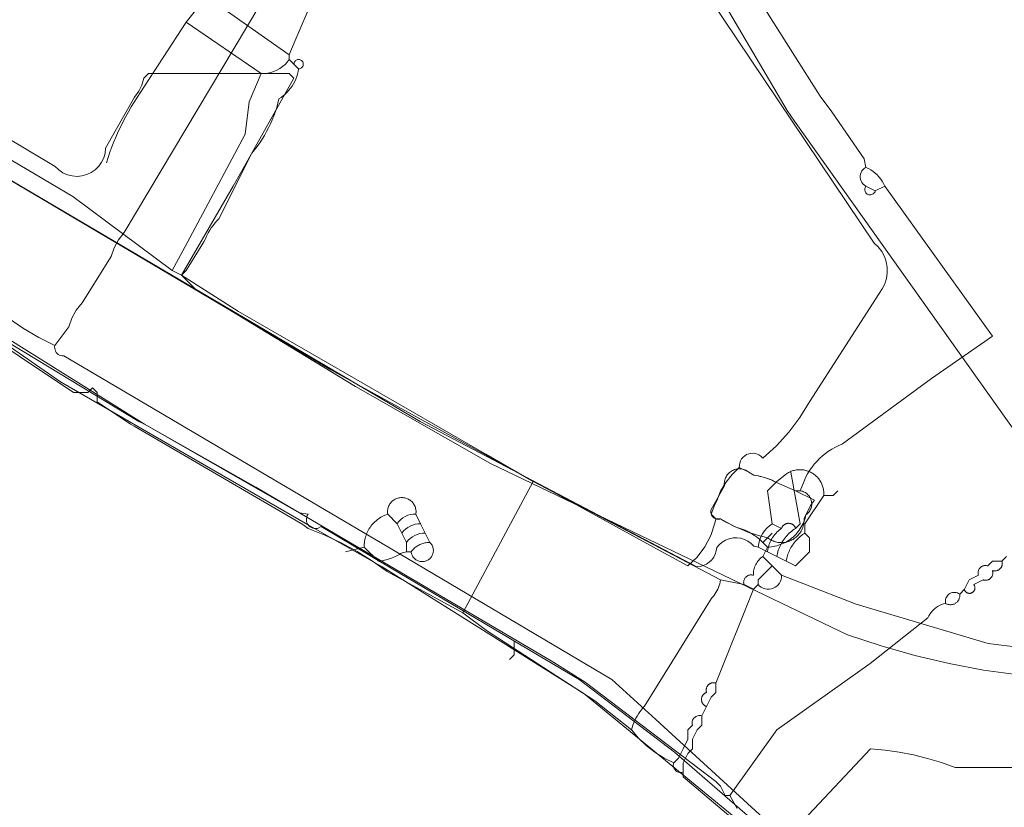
# Model space of a CAD drawing. Header units: inches. Extents: x 158416 to 160804, y 432611 to 437652.
# Tile 35 of 193: x 158565 to 158635, y 433177 to 433233. Entities that reach past the tile are written whole.
import ezdxf

# ---------------------------------------------------------------- set-up
doc = ezdxf.new("R2010")
doc.units = ezdxf.units.IN
doc.header["$MEASUREMENT"] = 0
doc.linetypes.add('COPIER_315', pattern=[0])
doc.linetypes.add('DASHDOT', pattern=[0])
for name, color, linetype in [('4.1-RIOOL-BESTAAND', 251, 'Continuous'), ('4.2-K&L-LAAGSPANNING', 10, 'Continuous'), ('4.2-K&L-LAGEDRUK GAS', 42, 'Continuous'), ('4.2-K&L-MIDDENSPANNING', 10, 'Continuous'), ('4.2-K&L-SIGNAAL KPN', 94, 'Continuous'), ('4.2-K&L-SIGNAAL UPC', 222, 'Continuous'), ('4.2-K&L-WATERLEIDING', 150, 'Continuous')]:
    doc.layers.add(name, color=color, linetype=linetype)

msp = doc.modelspace()

# ---------------------------------------------------------------- linework, layer by layer
at = {"layer": '4.1-RIOOL-BESTAAND', "linetype": 'COPIER_315', "lineweight": 0, "ltscale": 5}
for points in [[(158567.667, 433210, 0), (158568.667, 433211.333, 0), (158568.879, 433211.951, 0), (158569.193, 433212.523, 0), (158569.6, 433213.033, 0), (158571.667, 433216.333, 0), (158571.879, 433216.951, 0), (158572.193, 433217.523, 0), (158572.6, 433218.033, 0), (158583.933, 433237.033, 0)], [(158652.333, 433145, 0), (158610.408, 433183.416, 0), (158607.259, 433186.25, 0), (158590.949, 433195.923, 0), (158568.3, 433209.267, 0), (158568.198, 433209.268, 0), (158568.098, 433209.287, 0), (158568.002, 433209.322, 0), (158567.914, 433209.373, 0), (158567.835, 433209.438, 0), (158567.768, 433209.515, 0), (158567.716, 433209.602, 0), (158567.678, 433209.697, 0), (158567.657, 433209.797, 0), (158567.653, 433209.899, 0), (158567.667, 433210, 0), (158566.526, 433210.57, 0), (158565.428, 433211.219, 0), (158564.379, 433211.945, 0)]]:
    msp.add_polyline3d(points, dxfattribs=at)
at = {"layer": '4.2-K&L-LAAGSPANNING', "linetype": 'DASHDOT', "lineweight": 0, "ltscale": 2}
for p, q in [((158582.333, 433229.333), (158577, 433233)), ((158596.667, 433191), (158601.667, 433200.333)), ((158618, 433196), (158618.667, 433196.667))]:
    msp.add_line(p, q, dxfattribs=at)
for points in [[(158626, 433221, 0), (158625.979, 433220.939, 0), (158625.948, 433220.882, 0), (158625.907, 433220.831, 0), (158625.859, 433220.787, 0), (158625.804, 433220.753, 0), (158625.744, 433220.728, 0), (158625.68, 433220.714, 0), (158625.615, 433220.711, 0), (158625.551, 433220.719, 0), (158625.489, 433220.738, 0), (158625.431, 433220.767, 0), (158625.378, 433220.805, 0), (158625.333, 433220.852, 0), (158625.297, 433220.906, 0), (158625.27, 433220.965, 0), (158625.254, 433221.028, 0), (158625.248, 433221.093, 0), (158625.254, 433221.158, 0), (158625.27, 433221.22, 0), (158625.297, 433221.28, 0), (158625.333, 433221.333, 0), (158625.225, 433221.399, 0), (158625.13, 433221.483, 0), (158625.05, 433221.581, 0), (158624.988, 433221.692, 0), (158624.945, 433221.812, 0), (158624.924, 433221.937, 0), (158624.924, 433222.063, 0), (158624.945, 433222.188, 0), (158624.988, 433222.308, 0), (158625.05, 433222.419, 0), (158625.13, 433222.517, 0), (158625.225, 433222.601, 0), (158625.333, 433222.667, 0), (158625.2, 433223.267, 0), (158622.92, 433226.607, 0), (158622.08, 433227.727, 0), (158613.933, 433240.633, 0)], [(158617.333, 433192.667, 0), (158616.667, 433193, 0), (158615, 433193.333, 0), (158601.667, 433200.333, 0), (158598.3, 433202.267, 0), (158580.718, 433212.41, 0), (158576.667, 433215, 0), (158576, 433215.333, 0), (158568.94, 433220.587, 0), (158546.949, 433233.59, 0), (158546.7, 433233.733, 0), (158543, 433236, 0), (158543, 433236.333, 0), (158543, 433237, 0)], [(158576, 433215.333, 0), (158577.067, 433217.3, 0), (158581.19, 433225.018, 0), (158581.477, 433227.315, 0), (158582.333, 433229.333, 0), (158582.566, 433229.337, 0), (158582.798, 433229.363, 0), (158583.026, 433229.413, 0), (158583.247, 433229.485, 0), (158583.461, 433229.578, 0), (158583.664, 433229.693, 0), (158583.854, 433229.827, 0), (158584.031, 433229.98, 0), (158584.191, 433230.149, 0), (158584.333, 433230.333, 0), (158584.333, 433230.667, 0), (158584.6, 433231.367, 0), (158586.882, 433236.696, 0)], [(158571.333, 433223, 0), (158571.455, 433223.377, 0), (158571.584, 433223.75, 0), (158571.721, 433224.121, 0), (158571.866, 433224.489, 0), (158572.019, 433224.854, 0), (158572.179, 433225.215, 0), (158572.348, 433225.573, 0), (158572.524, 433225.927, 0), (158572.707, 433226.278, 0), (158572.898, 433226.624, 0), (158573.096, 433226.966, 0), (158573.301, 433227.304, 0), (158573.514, 433227.638, 0), (158573.733, 433227.967, 0), (158577, 433233, 0), (158578.333, 433234.667, 0)], [(158584.333, 433230.667, 0), (158578.667, 433234.667, 0)], [(158576.667, 433215, 0), (158577, 433215.333, 0), (158578.267, 433217.367, 0), (158578.4, 433217.633, 0), (158578.482, 433217.825, 0), (158578.574, 433218.012, 0), (158578.677, 433218.194, 0), (158578.789, 433218.37, 0), (158578.912, 433218.538, 0), (158579.044, 433218.7, 0), (158579.184, 433218.854, 0), (158579.333, 433219, 0), (158581.667, 433223.667, 0), (158581.864, 433223.908, 0), (158582.053, 433224.156, 0), (158582.233, 433224.41, 0), (158582.405, 433224.671, 0), (158582.567, 433224.937, 0), (158582.721, 433225.208, 0), (158582.865, 433225.484, 0), (158582.999, 433225.765, 0), (158583.124, 433226.051, 0), (158583.24, 433226.341, 0), (158583.345, 433226.634, 0), (158583.44, 433226.931, 0), (158583.525, 433227.231, 0), (158583.6, 433227.533, 0), (158583.756, 433227.638, 0), (158583.905, 433227.753, 0), (158584.047, 433227.876, 0), (158584.181, 433228.008, 0), (158584.307, 433228.147, 0), (158584.424, 433228.294, 0), (158584.532, 433228.448, 0), (158584.63, 433228.608, 0), (158584.718, 433228.774, 0), (158584.796, 433228.945, 0), (158584.864, 433229.12, 0), (158584.92, 433229.3, 0), (158584.966, 433229.482, 0), (158585, 433229.667, 0), (158585.058, 433229.672, 0), (158585.114, 433229.687, 0), (158585.167, 433229.711, 0), (158585.214, 433229.745, 0), (158585.255, 433229.786, 0), (158585.289, 433229.833, 0), (158585.313, 433229.886, 0), (158585.328, 433229.942, 0), (158585.333, 433230, 0), (158585.328, 433230.058, 0), (158585.313, 433230.114, 0), (158585.289, 433230.167, 0), (158585.255, 433230.214, 0), (158585.214, 433230.255, 0), (158585.167, 433230.289, 0), (158585.114, 433230.313, 0), (158585.058, 433230.328, 0), (158585, 433230.333, 0), (158584.942, 433230.328, 0), (158584.886, 433230.313, 0), (158584.833, 433230.289, 0), (158584.786, 433230.255, 0), (158584.745, 433230.214, 0), (158584.711, 433230.167, 0), (158584.687, 433230.114, 0), (158584.672, 433230.058, 0), (158584.667, 433230, 0)], [(158585, 433229.667, 0), (158584.667, 433230, 0), (158584.333, 433230.333, 0)], [(158620.667, 433199.667, 0), (158620.933, 433200.367, 0), (158621.049, 433200.62, 0), (158621.18, 433200.866, 0), (158621.325, 433201.104, 0), (158621.482, 433201.333, 0), (158621.653, 433201.553, 0), (158621.836, 433201.763, 0), (158622.031, 433201.962, 0), (158622.237, 433202.15, 0), (158622.454, 433202.325, 0), (158622.68, 433202.487, 0), (158622.915, 433202.637, 0), (158623.159, 433202.772, 0), (158623.409, 433202.893, 0), (158623.667, 433203, 0), (158630, 433207.667, 0), (158634.333, 433210.667, 0), (158626.667, 433221.333, 0), (158626.585, 433221.509, 0), (158626.491, 433221.677, 0), (158626.383, 433221.838, 0), (158626.263, 433221.99, 0), (158626.132, 433222.132, 0), (158625.99, 433222.263, 0), (158625.838, 433222.383, 0), (158625.677, 433222.491, 0), (158625.509, 433222.585, 0), (158625.333, 433222.667, 0)], [(158625.333, 433221.333, 0), (158626, 433221, 0), (158626.667, 433221.333, 0)], [(158619.735, 433173.082, 0), (158612.333, 433179.333, 0), (158612.333, 433179.667, 0), (158612.246, 433179.646, 0), (158612.157, 433179.64, 0), (158612.068, 433179.649, 0), (158611.981, 433179.673, 0), (158611.9, 433179.712, 0), (158611.827, 433179.764, 0), (158611.764, 433179.827, 0), (158611.712, 433179.9, 0), (158611.673, 433179.981, 0), (158611.649, 433180.068, 0), (158611.64, 433180.157, 0), (158611.646, 433180.246, 0), (158611.667, 433180.333, 0), (158610.977, 433180.672, 0), (158610.326, 433181.079, 0), (158609.72, 433181.551, 0), (158609.165, 433182.082, 0), (158608.667, 433182.667, 0), (158606.065, 433184.748, 0), (158598.367, 433189.733, 0), (158596.667, 433191, 0), (158591.3, 433193.933, 0), (158590.245, 433194.67, 0), (158589.151, 433195.347, 0), (158588.02, 433195.962, 0), (158586.858, 433196.514, 0), (158585.667, 433197, 0), (158585.3, 433197.267, 0), (158573.3, 433204.267, 0), (158573.051, 433204.41, 0), (158570.667, 433206, 0), (158570.667, 433206.667, 0), (158570.333, 433207, 0), (158570, 433206.667, 0), (158569, 433206.667, 0), (158557.385, 433214.41, 0)], [(158677.467, 433169.233, 0), (158667.667, 433183, 0), (158667.333, 433183, 0), (158667.186, 433183.578, 0), (158662.587, 433189.94, 0), (158654, 433201.667, 0), (158650.3, 433199.4, 0), (158642.667, 433194, 0), (158642, 433189.333, 0), (158641.367, 433188.933, 0), (158640.667, 433188.333, 0), (158636.315, 433188.523, 0), (158634.018, 433188.81, 0), (158624.633, 433191.6, 0), (158619.333, 433193.667, 0), (158618.667, 433194.333, 0), (158618, 433195, 0)], [(158616.667, 433193, 0), (158616.651, 433193.056, 0), (158616.642, 433193.114, 0), (158616.64, 433193.172, 0), (158616.644, 433193.23, 0), (158616.654, 433193.288, 0), (158616.67, 433193.344, 0), (158616.693, 433193.398, 0), (158616.721, 433193.448, 0), (158616.755, 433193.496, 0), (158616.794, 433193.539, 0), (158616.838, 433193.578, 0), (158616.885, 433193.612, 0), (158616.936, 433193.64, 0), (158616.99, 433193.663, 0), (158617.046, 433193.68, 0), (158617.103, 433193.69, 0), (158617.161, 433193.694, 0), (158617.219, 433193.691, 0), (158617.277, 433193.682, 0), (158617.333, 433193.667, 0), (158617.333, 433193.764, 0), (158617.338, 433193.861, 0), (158617.349, 433193.957, 0), (158617.367, 433194.053, 0), (158617.39, 433194.147, 0), (158617.42, 433194.24, 0), (158617.455, 433194.331, 0), (158617.496, 433194.419, 0), (158617.542, 433194.504, 0), (158617.593, 433194.587, 0), (158617.65, 433194.666, 0), (158617.711, 433194.741, 0), (158617.777, 433194.813, 0), (158617.848, 433194.88, 0), (158617.922, 433194.942, 0), (158618, 433195, 0), (158618.333, 433195.667, 0), (158618.466, 433195.673, 0), (158618.599, 433195.686, 0), (158618.73, 433195.705, 0), (158618.861, 433195.73, 0), (158618.99, 433195.761, 0), (158619.118, 433195.798, 0), (158619.244, 433195.841, 0), (158619.367, 433195.89, 0), (158619.489, 433195.944, 0), (158619.608, 433196.004, 0), (158619.723, 433196.069, 0), (158619.836, 433196.14, 0), (158619.945, 433196.216, 0), (158620.051, 433196.296, 0), (158620.153, 433196.382, 0), (158620.25, 433196.472, 0), (158620.344, 433196.567, 0), (158620.433, 433196.666, 0), (158620.517, 433196.769, 0), (158620.596, 433196.876, 0), (158620.67, 433196.986, 0), (158620.739, 433197.099, 0), (158620.803, 433197.216, 0), (158620.862, 433197.336, 0), (158620.914, 433197.458, 0), (158620.961, 433197.582, 0), (158621.002, 433197.709, 0), (158621.037, 433197.837, 0), (158621.067, 433197.967, 0), (158621.129, 433198.013, 0), (158621.188, 433198.064, 0), (158621.242, 433198.12, 0), (158621.291, 433198.18, 0), (158621.335, 433198.244, 0), (158621.374, 433198.312, 0), (158621.406, 433198.382, 0), (158621.433, 433198.455, 0), (158621.454, 433198.53, 0), (158621.468, 433198.607, 0), (158621.476, 433198.684, 0), (158621.478, 433198.762, 0), (158621.473, 433198.84, 0), (158621.461, 433198.917, 0), (158621.443, 433198.992, 0), (158621.419, 433199.066, 0), (158621.389, 433199.138, 0), (158621.353, 433199.207, 0), (158621.312, 433199.273, 0), (158621.265, 433199.335, 0), (158621.213, 433199.393, 0), (158621.156, 433199.446, 0), (158621.095, 433199.495, 0), (158621.031, 433199.538, 0), (158620.963, 433199.576, 0), (158620.892, 433199.608, 0), (158620.819, 433199.633, 0), (158620.743, 433199.653, 0), (158620.667, 433199.667, 0), (158620.333, 433199.667, 0), (158618.967, 433200.267, 0), (158618.816, 433200.343, 0), (158618.662, 433200.415, 0), (158618.506, 433200.48, 0), (158618.348, 433200.541, 0), (158618.187, 433200.596, 0), (158618.025, 433200.645, 0), (158617.861, 433200.688, 0), (158617.696, 433200.726, 0), (158617.53, 433200.758, 0), (158617.363, 433200.784, 0), (158617, 433201, 0), (158616.934, 433201.048, 0), (158616.865, 433201.091, 0), (158616.792, 433201.128, 0), (158616.717, 433201.16, 0), (158616.64, 433201.186, 0), (158616.561, 433201.207, 0), (158616.481, 433201.221, 0), (158616.4, 433201.229, 0), (158616.318, 433201.231, 0), (158616.237, 433201.226, 0), (158616.156, 433201.216, 0), (158616.076, 433201.199, 0), (158615.998, 433201.176, 0), (158615.921, 433201.148, 0), (158615.847, 433201.114, 0), (158615.776, 433201.074, 0), (158615.708, 433201.029, 0), (158615.644, 433200.979, 0), (158615.583, 433200.924, 0), (158615.527, 433200.865, 0), (158615.476, 433200.802, 0), (158615.429, 433200.735, 0), (158615.388, 433200.664, 0), (158615.352, 433200.591, 0), (158615.322, 433200.515, 0), (158615.297, 433200.438, 0), (158615.279, 433200.358, 0), (158615.267, 433200.277, 0), (158615.261, 433200.196, 0), (158615.261, 433200.115, 0), (158615.267, 433200.033, 0), (158614.333, 433198.333, 0), (158614.318, 433198.277, 0), (158614.309, 433198.219, 0), (158614.306, 433198.161, 0), (158614.31, 433198.103, 0), (158614.32, 433198.046, 0), (158614.337, 433197.99, 0), (158614.36, 433197.936, 0), (158614.388, 433197.885, 0), (158614.422, 433197.837, 0), (158614.461, 433197.794, 0), (158614.504, 433197.755, 0), (158614.552, 433197.721, 0), (158614.603, 433197.693, 0), (158614.656, 433197.67, 0), (158614.712, 433197.654, 0), (158614.77, 433197.643, 0), (158614.828, 433197.64, 0), (158614.886, 433197.642, 0), (158614.944, 433197.651, 0), (158615, 433197.667, 0), (158616.033, 433197.1, 0), (158616.181, 433197.063, 0), (158616.327, 433197.021, 0), (158616.472, 433196.973, 0), (158616.615, 433196.92, 0), (158616.755, 433196.861, 0), (158616.893, 433196.797, 0), (158617.029, 433196.728, 0), (158617.162, 433196.653, 0), (158617.292, 433196.574, 0), (158617.419, 433196.49, 0), (158617.542, 433196.401, 0), (158617.662, 433196.307, 0), (158617.779, 433196.209, 0), (158617.891, 433196.107, 0), (158618, 433196, 0), (158618.333, 433195.667, 0)], [(158611.667, 433180.333, 0), (158612, 433180.667, 0), (158612.333, 433181.333, 0), (158612.667, 433182, 0), (158612.667, 433182.667, 0), (158613, 433183, 0), (158612.982, 433183.071, 0), (158612.974, 433183.143, 0), (158612.975, 433183.216, 0), (158612.987, 433183.288, 0), (158613.009, 433183.357, 0), (158613.04, 433183.423, 0), (158613.08, 433183.484, 0), (158613.127, 433183.539, 0), (158613.182, 433183.587, 0), (158613.243, 433183.627, 0), (158613.309, 433183.658, 0), (158613.379, 433183.68, 0), (158613.451, 433183.691, 0), (158613.524, 433183.693, 0), (158613.596, 433183.685, 0), (158613.667, 433183.667, 0), (158614, 433184.333, 0), (158614.333, 433185, 0), (158614.667, 433185.333, 0), (158614.667, 433186, 0), (158617.333, 433192.667, 0), (158617.667, 433193, 0), (158617.667, 433193.333, 0), (158618.667, 433194.333, 0)], [(158608.667, 433182.667, 0), (158608.714, 433182.839, 0), (158608.769, 433183.008, 0), (158608.832, 433183.175, 0), (158608.903, 433183.338, 0), (158608.981, 433183.498, 0), (158609.067, 433183.655, 0), (158609.16, 433183.807, 0), (158609.26, 433183.954, 0), (158609.367, 433184.097, 0), (158609.48, 433184.235, 0), (158609.6, 433184.367, 0), (158614.333, 433192, 0), (158614.425, 433192.103, 0), (158614.51, 433192.21, 0), (158614.59, 433192.322, 0), (158614.664, 433192.438, 0), (158614.732, 433192.557, 0), (158614.794, 433192.68, 0), (158614.848, 433192.806, 0), (158614.897, 433192.935, 0), (158614.938, 433193.066, 0), (158614.973, 433193.199, 0), (158615, 433193.333, 0)], [(158614, 433184.333, 0), (158613.975, 433184.342, 0), (158613.951, 433184.352, 0), (158613.927, 433184.364, 0), (158613.904, 433184.376, 0), (158613.882, 433184.39, 0), (158613.86, 433184.405, 0), (158613.839, 433184.421, 0), (158613.819, 433184.438, 0), (158613.799, 433184.455, 0), (158613.781, 433184.474, 0), (158613.764, 433184.494, 0), (158613.747, 433184.515, 0), (158613.732, 433184.536, 0), (158613.717, 433184.558, 0), (158613.704, 433184.581, 0), (158613.692, 433184.604, 0), (158613.681, 433184.628, 0), (158613.672, 433184.653, 0), (158613.663, 433184.678, 0), (158613.656, 433184.703, 0), (158613.65, 433184.729, 0), (158613.646, 433184.755, 0), (158613.642, 433184.781, 0), (158613.64, 433184.807, 0), (158613.64, 433184.833, 0), (158613.64, 433184.86, 0), (158613.642, 433184.886, 0), (158613.646, 433184.912, 0), (158613.65, 433184.938, 0), (158613.656, 433184.964, 0), (158613.663, 433184.989, 0), (158613.672, 433185.014, 0), (158613.681, 433185.038, 0), (158613.692, 433185.062, 0), (158613.704, 433185.086, 0), (158613.717, 433185.109, 0), (158613.732, 433185.131, 0), (158613.747, 433185.152, 0), (158613.764, 433185.173, 0), (158613.781, 433185.192, 0), (158613.799, 433185.211, 0), (158613.819, 433185.229, 0), (158613.839, 433185.246, 0), (158613.86, 433185.262, 0), (158613.882, 433185.277, 0), (158613.904, 433185.29, 0), (158613.927, 433185.303, 0), (158613.951, 433185.314, 0), (158613.975, 433185.324, 0), (158614, 433185.333, 0), (158613.992, 433185.359, 0), (158613.986, 433185.384, 0), (158613.981, 433185.41, 0), (158613.977, 433185.437, 0), (158613.974, 433185.463, 0), (158613.973, 433185.49, 0), (158613.973, 433185.516, 0), (158613.975, 433185.543, 0), (158613.978, 433185.569, 0), (158613.982, 433185.595, 0), (158613.987, 433185.621, 0), (158613.994, 433185.647, 0), (158614.002, 433185.672, 0), (158614.011, 433185.697, 0), (158614.022, 433185.721, 0), (158614.033, 433185.745, 0), (158614.046, 433185.768, 0), (158614.06, 433185.791, 0), (158614.076, 433185.812, 0), (158614.092, 433185.833, 0), (158614.109, 433185.853, 0), (158614.127, 433185.873, 0), (158614.147, 433185.891, 0), (158614.167, 433185.908, 0), (158614.188, 433185.925, 0), (158614.209, 433185.94, 0), (158614.232, 433185.954, 0), (158614.255, 433185.967, 0), (158614.279, 433185.978, 0), (158614.303, 433185.989, 0), (158614.328, 433185.998, 0), (158614.353, 433186.006, 0), (158614.379, 433186.013, 0), (158614.405, 433186.018, 0), (158614.431, 433186.023, 0), (158614.457, 433186.025, 0), (158614.484, 433186.027, 0), (158614.51, 433186.027, 0), (158614.537, 433186.026, 0), (158614.563, 433186.023, 0), (158614.59, 433186.019, 0), (158614.616, 433186.014, 0), (158614.641, 433186.008, 0), (158614.667, 433186, 0)], [(158612.333, 433179.667, 0), (158612.333, 433180.333, 0), (158612.667, 433181, 0), (158613, 433181.333, 0), (158613, 433182, 0), (158613.333, 433182.667, 0), (158613.667, 433183, 0), (158613.667, 433183.667, 0)]]:
    msp.add_polyline3d(points, dxfattribs=at)
msp.add_arc((158618.382, 433193.629), 0.952, 221.34291, 2.25485, dxfattribs=at)
at = {"layer": '4.2-K&L-LAGEDRUK GAS', "linetype": 'Continuous', "lineweight": 0, "ltscale": 15}
msp.add_polyline3d([(158629.602, 433165.586, 0), (158611.727, 433181.08, 0), (158604.94, 433186.253, 0), (158590.3, 433194.933, 0), (158590.051, 433195.077, 0), (158586.6, 433197.133, 0), (158586.333, 433197, 0), (158586.224, 433196.986, 0), (158586.114, 433196.99, 0), (158586.006, 433197.013, 0), (158585.903, 433197.055, 0), (158585.809, 433197.113, 0), (158585.727, 433197.186, 0), (158585.658, 433197.272, 0), (158585.605, 433197.369, 0), (158585.569, 433197.473, 0), (158585.551, 433197.582, 0), (158585.553, 433197.693, 0), (158585.573, 433197.801, 0), (158585.611, 433197.905, 0), (158585.667, 433198, 0), (158585.033, 433198.1, 0), (158574.033, 433204.4, 0), (158573.633, 433204.6, 0), (158559.051, 433213.41, 0)], dxfattribs=at)
at = {"layer": '4.2-K&L-MIDDENSPANNING', "linetype": 'Continuous', "lineweight": 0, "ltscale": 1.75}
for points in [[(158548.718, 433231.077, 0), (158585.367, 433209.4, 0), (158587.3, 433208.267, 0), (158610.7, 433195.4, 0), (158612.667, 433194.333, 0), (158613.336, 433194.958, 0), (158613.891, 433195.686, 0), (158614.317, 433196.496, 0), (158614.6, 433197.367, 0), (158614.667, 433197.667, 0), (158614.333, 433198, 0), (158614.6, 433198.7, 0), (158614.733, 433198.967, 0), (158615.005, 433199.637, 0), (158615.367, 433200.263, 0), (158615.813, 433200.832, 0), (158616.333, 433201.333, 0), (158616.336, 433201.491, 0), (158616.365, 433201.647, 0), (158616.419, 433201.795, 0), (158616.498, 433201.932, 0), (158616.598, 433202.054, 0), (158616.717, 433202.158, 0), (158616.852, 433202.24, 0), (158616.999, 433202.299, 0), (158617.153, 433202.332, 0), (158617.311, 433202.34, 0), (158617.468, 433202.32, 0), (158617.619, 433202.275, 0), (158617.761, 433202.205, 0), (158617.889, 433202.113, 0), (158618, 433202, 0), (158618.972, 433202.877, 0), (158619.857, 433203.842, 0), (158620.646, 433204.886, 0), (158621.333, 433206, 0), (158626.267, 433213.7, 0), (158626.499, 433214.026, 0), (158626.678, 433214.384, 0), (158626.797, 433214.767, 0), (158626.854, 433215.163, 0), (158626.847, 433215.563, 0), (158626.777, 433215.958, 0), (158626.646, 433216.336, 0), (158626.457, 433216.688, 0), (158626.213, 433217.006, 0), (158625.923, 433217.282, 0), (158612.257, 433237.615, 0)], [(158614.667, 433197.667, 0), (158615, 433197.667, 0), (158615.207, 433197.545, 0), (158615.417, 433197.427, 0), (158615.629, 433197.314, 0), (158615.844, 433197.206, 0), (158616.06, 433197.102, 0), (158616.28, 433197.003, 0), (158616.501, 433196.909, 0), (158616.724, 433196.82, 0), (158616.949, 433196.735, 0), (158617.176, 433196.656, 0), (158617.405, 433196.581, 0), (158617.635, 433196.512, 0), (158617.866, 433196.447, 0), (158618.099, 433196.388, 0), (158618.333, 433196.333, 0), (158618.408, 433196.278, 0), (158618.485, 433196.227, 0), (158618.565, 433196.181, 0), (158618.648, 433196.139, 0), (158618.733, 433196.103, 0), (158618.82, 433196.071, 0), (158618.908, 433196.044, 0), (158618.998, 433196.022, 0), (158619.089, 433196.006, 0), (158619.181, 433195.995, 0), (158619.274, 433195.989, 0), (158619.366, 433195.988, 0), (158619.459, 433195.993, 0), (158619.551, 433196.003, 0), (158619.642, 433196.019, 0), (158619.732, 433196.039, 0), (158619.821, 433196.065, 0), (158619.908, 433196.096, 0), (158619.994, 433196.132, 0), (158620.077, 433196.173, 0), (158620.158, 433196.218, 0), (158620.236, 433196.268, 0), (158620.31, 433196.322, 0), (158620.382, 433196.381, 0), (158620.45, 433196.444, 0), (158620.515, 433196.51, 0), (158620.575, 433196.58, 0), (158620.632, 433196.654, 0), (158620.684, 433196.73, 0), (158620.731, 433196.81, 0), (158620.774, 433196.892, 0), (158620.812, 433196.976, 0), (158620.846, 433197.062, 0), (158620.874, 433197.151, 0), (158620.897, 433197.24, 0), (158620.915, 433197.331, 0), (158620.927, 433197.423, 0), (158620.935, 433197.515, 0), (158620.937, 433197.608, 0), (158620.933, 433197.7, 0), (158621.4, 433198.633, 0), (158621.667, 433199, 0), (158620.333, 433199.667, 0), (158618.967, 433200.267, 0), (158618.829, 433200.337, 0), (158618.69, 433200.402, 0), (158618.549, 433200.463, 0), (158618.405, 433200.519, 0), (158618.26, 433200.571, 0), (158618.114, 433200.619, 0), (158617.966, 433200.661, 0), (158617.817, 433200.699, 0), (158617.666, 433200.732, 0), (158617.515, 433200.761, 0), (158617.363, 433200.784, 0), (158617, 433201, 0), (158616.333, 433201.333, 0)]]:
    msp.add_polyline3d(points, dxfattribs=at)
at = {"layer": '4.2-K&L-SIGNAAL KPN', "linetype": 'Continuous', "lineweight": 0, "ltscale": 1.75}
for points in [[(158539.333, 433239.667, 0), (158567.7, 433222.733, 0), (158567.95, 433222.488, 0), (158568.239, 433222.29, 0), (158568.558, 433222.144, 0), (158568.897, 433222.055, 0), (158569.246, 433222.026, 0), (158569.595, 433222.057, 0), (158569.933, 433222.149, 0), (158570.251, 433222.297, 0), (158570.539, 433222.497, 0), (158570.787, 433222.744, 0), (158570.99, 433223.03, 0), (158571.14, 433223.347, 0), (158571.233, 433223.685, 0), (158571.267, 433224.033, 0), (158573.333, 433227.667, 0), (158573.626, 433228.074, 0), (158573.85, 433228.522, 0), (158574, 433229, 0), (158574.333, 433229.333, 0), (158584.333, 433229.333, 0), (158584.667, 433229, 0), (158580.933, 433222.367, 0), (158580.333, 433221.333, 0), (158576.667, 433215, 0), (158577.667, 433214, 0), (158589.051, 433207.077, 0), (158598.633, 433201.6, 0), (158624.033, 433189.433, 0), (158626.406, 433188.646, 0), (158628.812, 433187.965, 0), (158631.246, 433187.393, 0), (158633.703, 433186.929, 0), (158636.178, 433186.576, 0)], [(158643.667, 433193, 0), (158620.257, 433225.949, 0), (158619.744, 433226.718, 0), (158614.067, 433236.367, 0)], [(158620.333, 433172.333, 0), (158619, 433174, 0), (158605.273, 433185.253, 0), (158590.949, 433194.257, 0), (158585.633, 433197.267, 0), (158568.06, 433207.413, 0), (158534.633, 433230.6, 0), (158534.333, 433230.667, 0)], [(158645.802, 433172.689, 0), (158644.469, 433181.356, 0), (158644.333, 433183, 0), (158644, 433183.333, 0), (158643.333, 433183.333, 0), (158641.333, 433182, 0), (158641, 433181.667, 0), (158640.408, 433181.438, 0), (158639.84, 433181.155, 0), (158639.302, 433180.819, 0), (158638.798, 433180.432, 0), (158638.333, 433180, 0), (158631.667, 433180, 0), (158630.698, 433180.343, 0), (158629.713, 433180.638, 0), (158628.715, 433180.886, 0), (158627.707, 433181.084, 0), (158626.69, 433181.234, 0), (158625.667, 433181.333, 0), (158619.067, 433174.3, 0)]]:
    msp.add_polyline3d(points, dxfattribs=at)
at = {"layer": '4.2-K&L-SIGNAAL UPC', "linetype": 'Continuous', "lineweight": 0, "ltscale": 1.75}
for points in [[(158563.385, 433222.41, 0), (158593.633, 433204.6, 0), (158613.3, 433194.267, 0), (158613.54, 433194.291, 0), (158613.773, 433194.355, 0), (158613.992, 433194.456, 0), (158614.192, 433194.591, 0), (158614.367, 433194.758, 0), (158614.512, 433194.951, 0), (158614.623, 433195.165, 0), (158614.697, 433195.395, 0), (158614.733, 433195.633, 0), (158614.912, 433195.844, 0), (158615.123, 433196.021, 0), (158615.361, 433196.162, 0), (158615.618, 433196.261, 0), (158615.888, 433196.317, 0), (158616.164, 433196.327, 0), (158616.437, 433196.292, 0), (158616.701, 433196.212, 0), (158616.949, 433196.09, 0), (158617.172, 433195.929, 0), (158617.367, 433195.733, 0), (158617.667, 433195.667, 0), (158618.333, 433195.333, 0), (158619, 433195, 0), (158619.667, 433194.667, 0), (158620.333, 433194.333, 0), (158621.333, 433195.333, 0), (158621.333, 433196.333, 0), (158621, 433196.667, 0)], [(158619.333, 433197, 0), (158618.667, 433197.333, 0), (158618.333, 433199.667, 0), (158619, 433200.333, 0), (158619.696, 433200.882, 0), (158619.759, 433200.923, 0), (158619.824, 433200.96, 0), (158619.89, 433200.995, 0), (158619.957, 433201.027, 0), (158620.026, 433201.055, 0), (158620.097, 433201.081, 0), (158620.168, 433201.103, 0), (158620.24, 433201.123, 0), (158620.313, 433201.139, 0), (158620.387, 433201.152, 0), (158620.461, 433201.162, 0), (158620.535, 433201.168, 0), (158620.61, 433201.171, 0), (158620.685, 433201.171, 0), (158620.759, 433201.168, 0), (158620.834, 433201.161, 0), (158620.908, 433201.151, 0), (158620.981, 433201.137, 0), (158621.054, 433201.121, 0), (158621.126, 433201.101, 0), (158621.197, 433201.078, 0), (158621.267, 433201.052, 0), (158621.336, 433201.023, 0), (158621.404, 433200.991, 0), (158621.47, 433200.956, 0), (158621.534, 433200.919, 0), (158621.597, 433200.878, 0), (158621.658, 433200.835, 0), (158621.717, 433200.789, 0), (158621.774, 433200.74, 0), (158621.828, 433200.689, 0), (158621.88, 433200.636, 0), (158621.93, 433200.58, 0), (158621.978, 433200.522, 0), (158622.023, 433200.462, 0), (158622.065, 433200.401, 0), (158622.104, 433200.337, 0), (158622.141, 433200.272, 0), (158622.174, 433200.205, 0), (158622.205, 433200.137, 0), (158622.233, 433200.068, 0), (158622.257, 433199.997, 0), (158622.278, 433199.926, 0), (158622.297, 433199.853, 0), (158622.312, 433199.78, 0), (158622.324, 433199.706, 0), (158622.332, 433199.632, 0), (158622.337, 433199.557, 0), (158622.339, 433199.483, 0), (158622.338, 433199.408, 0), (158622.333, 433199.333, 0)], [(158619, 433195, 0), (158619.02, 433195.111, 0), (158619.044, 433195.221, 0), (158619.073, 433195.33, 0), (158619.105, 433195.438, 0), (158619.142, 433195.544, 0), (158619.183, 433195.649, 0), (158619.228, 433195.753, 0), (158619.278, 433195.854, 0), (158619.331, 433195.954, 0), (158619.387, 433196.051, 0), (158619.448, 433196.146, 0), (158619.512, 433196.238, 0), (158619.58, 433196.328, 0), (158619.652, 433196.416, 0), (158619.726, 433196.5, 0), (158619.804, 433196.581, 0), (158619.886, 433196.66, 0), (158619.97, 433196.735, 0), (158620.057, 433196.806, 0), (158620.146, 433196.874, 0), (158620.239, 433196.939, 0), (158620.333, 433197, 0), (158620.667, 433197.333, 0), (158620, 433201, 0)], [(158593, 433195.333, 0), (158593.01, 433195.272, 0), (158593.024, 433195.212, 0), (158593.043, 433195.153, 0), (158593.067, 433195.095, 0), (158593.095, 433195.04, 0), (158593.127, 433194.987, 0), (158593.164, 433194.937, 0), (158593.204, 433194.89, 0), (158593.247, 433194.846, 0), (158593.294, 433194.805, 0), (158593.344, 433194.769, 0), (158593.397, 433194.736, 0), (158593.452, 433194.708, 0), (158593.509, 433194.684, 0), (158593.568, 433194.664, 0), (158593.629, 433194.649, 0), (158593.69, 433194.639, 0), (158593.752, 433194.634, 0), (158593.814, 433194.634, 0), (158593.875, 433194.638, 0), (158593.937, 433194.648, 0), (158593.997, 433194.662, 0), (158594.056, 433194.681, 0), (158594.114, 433194.704, 0), (158594.169, 433194.732, 0), (158594.222, 433194.764, 0), (158594.273, 433194.8, 0), (158594.32, 433194.839, 0), (158594.364, 433194.883, 0), (158594.405, 433194.93, 0), (158594.442, 433194.98, 0), (158594.475, 433195.032, 0), (158594.504, 433195.087, 0), (158594.528, 433195.144, 0), (158594.548, 433195.203, 0), (158594.563, 433195.263, 0), (158594.573, 433195.324, 0), (158594.579, 433195.386, 0), (158594.579, 433195.448, 0), (158594.575, 433195.51, 0), (158594.566, 433195.571, 0), (158594.552, 433195.632, 0), (158594.534, 433195.691, 0), (158594.511, 433195.748, 0), (158594.484, 433195.804, 0), (158594.452, 433195.857, 0), (158594.416, 433195.908, 0), (158594.377, 433195.956, 0), (158594.333, 433196, 0), (158594, 433196.667, 0), (158593.667, 433197.333, 0), (158593.333, 433198, 0), (158593.343, 433198.07, 0), (158593.348, 433198.141, 0), (158593.348, 433198.211, 0), (158593.342, 433198.282, 0), (158593.332, 433198.352, 0), (158593.318, 433198.421, 0), (158593.298, 433198.489, 0), (158593.274, 433198.555, 0), (158593.245, 433198.62, 0), (158593.211, 433198.682, 0), (158593.174, 433198.742, 0), (158593.132, 433198.799, 0), (158593.087, 433198.854, 0), (158593.037, 433198.904, 0), (158592.985, 433198.952, 0), (158592.929, 433198.995, 0), (158592.87, 433199.035, 0), (158592.809, 433199.07, 0), (158592.745, 433199.101, 0), (158592.68, 433199.127, 0), (158592.613, 433199.149, 0), (158592.544, 433199.166, 0), (158592.474, 433199.178, 0), (158592.404, 433199.186, 0), (158592.333, 433199.188, 0), (158592.263, 433199.186, 0), (158592.192, 433199.178, 0), (158592.123, 433199.166, 0), (158592.054, 433199.149, 0), (158591.987, 433199.127, 0), (158591.921, 433199.101, 0), (158591.858, 433199.07, 0), (158591.796, 433199.035, 0), (158591.738, 433198.995, 0), (158591.682, 433198.952, 0), (158591.629, 433198.904, 0), (158591.58, 433198.854, 0), (158591.535, 433198.799, 0), (158591.493, 433198.742, 0), (158591.455, 433198.682, 0), (158591.422, 433198.62, 0), (158591.393, 433198.555, 0), (158591.369, 433198.489, 0), (158591.349, 433198.421, 0), (158591.334, 433198.352, 0), (158591.324, 433198.282, 0), (158591.319, 433198.211, 0), (158591.319, 433198.141, 0), (158591.324, 433198.07, 0), (158591.333, 433198, 0), (158591.233, 433197.966, 0), (158591.134, 433197.928, 0), (158591.037, 433197.885, 0), (158590.942, 433197.838, 0), (158590.849, 433197.787, 0), (158590.758, 433197.731, 0), (158590.67, 433197.672, 0), (158590.585, 433197.609, 0), (158590.503, 433197.542, 0), (158590.423, 433197.471, 0), (158590.347, 433197.397, 0), (158590.275, 433197.32, 0), (158590.205, 433197.239, 0), (158590.14, 433197.156, 0), (158590.078, 433197.069, 0), (158590.02, 433196.98, 0), (158589.967, 433196.889, 0), (158589.917, 433196.795, 0), (158589.872, 433196.699, 0), (158589.831, 433196.601, 0), (158589.794, 433196.502, 0), (158589.762, 433196.4, 0), (158589.734, 433196.298, 0), (158589.711, 433196.194, 0), (158589.693, 433196.09, 0), (158589.679, 433195.985, 0), (158589.67, 433195.879, 0), (158589.666, 433195.773, 0), (158589.667, 433195.667, 0), (158588.333, 433195.333, 0)], [(158619.667, 433194.667, 0), (158619.685, 433194.768, 0), (158619.706, 433194.869, 0), (158619.732, 433194.97, 0), (158619.761, 433195.069, 0), (158619.793, 433195.167, 0), (158619.829, 433195.264, 0), (158619.868, 433195.359, 0), (158619.911, 433195.453, 0), (158619.957, 433195.546, 0), (158620.006, 433195.637, 0), (158620.059, 433195.725, 0), (158620.115, 433195.812, 0), (158620.174, 433195.897, 0), (158620.236, 433195.98, 0), (158620.3, 433196.061, 0), (158620.368, 433196.139, 0), (158620.438, 433196.214, 0), (158620.511, 433196.287, 0), (158620.587, 433196.358, 0), (158620.665, 433196.425, 0), (158620.746, 433196.49, 0), (158620.828, 433196.552, 0), (158620.913, 433196.611, 0), (158621, 433196.667, 0), (158621, 433197.333, 0), (158622.333, 433199.333, 0), (158623, 433199.333, 0), (158623.333, 433199.667, 0)], [(158592.667, 433195.333, 0), (158592.667, 433196, 0), (158592.333, 433196.667, 0), (158592, 433197.333, 0), (158591.333, 433198, 0)], [(158618.333, 433195.333, 0), (158618.341, 433195.394, 0), (158618.35, 433195.454, 0), (158618.361, 433195.513, 0), (158618.373, 433195.573, 0), (158618.387, 433195.632, 0), (158618.402, 433195.691, 0), (158618.419, 433195.749, 0), (158618.438, 433195.807, 0), (158618.458, 433195.864, 0), (158618.479, 433195.921, 0), (158618.502, 433195.977, 0), (158618.526, 433196.033, 0), (158618.552, 433196.088, 0), (158618.579, 433196.142, 0), (158618.607, 433196.196, 0), (158618.637, 433196.249, 0), (158618.668, 433196.301, 0), (158618.701, 433196.352, 0), (158618.735, 433196.403, 0), (158618.77, 433196.452, 0), (158618.807, 433196.501, 0), (158618.844, 433196.548, 0), (158618.883, 433196.595, 0), (158618.923, 433196.641, 0), (158618.965, 433196.685, 0), (158619.007, 433196.729, 0), (158619.051, 433196.771, 0), (158619.095, 433196.812, 0), (158619.141, 433196.852, 0), (158619.187, 433196.891, 0), (158619.235, 433196.929, 0), (158619.284, 433196.965, 0), (158619.333, 433197, 0), (158619.343, 433197.027, 0), (158619.354, 433197.053, 0), (158619.367, 433197.079, 0), (158619.381, 433197.104, 0), (158619.396, 433197.128, 0), (158619.413, 433197.151, 0), (158619.431, 433197.174, 0), (158619.45, 433197.195, 0), (158619.47, 433197.215, 0), (158619.491, 433197.235, 0), (158619.514, 433197.252, 0), (158619.537, 433197.269, 0), (158619.561, 433197.285, 0), (158619.586, 433197.299, 0), (158619.611, 433197.312, 0), (158619.638, 433197.323, 0), (158619.665, 433197.333, 0), (158619.692, 433197.341, 0), (158619.72, 433197.348, 0), (158619.748, 433197.354, 0), (158619.776, 433197.357, 0), (158619.805, 433197.36, 0), (158619.833, 433197.361, 0), (158619.862, 433197.36, 0), (158619.89, 433197.357, 0), (158619.919, 433197.354, 0), (158619.947, 433197.348, 0), (158619.975, 433197.341, 0), (158620.002, 433197.333, 0), (158620.029, 433197.323, 0), (158620.055, 433197.312, 0), (158620.081, 433197.299, 0), (158620.106, 433197.285, 0), (158620.13, 433197.269, 0), (158620.153, 433197.252, 0), (158620.175, 433197.235, 0), (158620.197, 433197.215, 0), (158620.217, 433197.195, 0), (158620.236, 433197.174, 0), (158620.254, 433197.151, 0), (158620.27, 433197.128, 0), (158620.286, 433197.104, 0), (158620.3, 433197.079, 0), (158620.312, 433197.053, 0), (158620.324, 433197.027, 0), (158620.333, 433197, 0)], [(158589.667, 433195.667, 0), (158590.667, 433194.667, 0), (158590.78, 433194.68, 0), (158590.892, 433194.696, 0), (158591.004, 433194.716, 0), (158591.115, 433194.74, 0), (158591.226, 433194.766, 0), (158591.336, 433194.796, 0), (158591.445, 433194.829, 0), (158591.553, 433194.865, 0), (158591.659, 433194.905, 0), (158591.765, 433194.947, 0), (158591.869, 433194.993, 0), (158591.972, 433195.042, 0), (158592.073, 433195.094, 0), (158592.172, 433195.148, 0), (158592.27, 433195.206, 0), (158592.367, 433195.267, 0), (158592.667, 433195.333, 0), (158593, 433195.333, 0), (158593.045, 433195.392, 0), (158593.092, 433195.449, 0), (158593.142, 433195.503, 0), (158593.194, 433195.556, 0), (158593.248, 433195.605, 0), (158593.305, 433195.653, 0), (158593.364, 433195.697, 0), (158593.425, 433195.739, 0), (158593.487, 433195.778, 0), (158593.552, 433195.814, 0), (158593.618, 433195.847, 0), (158593.685, 433195.877, 0), (158593.754, 433195.904, 0), (158593.824, 433195.927, 0), (158593.895, 433195.948, 0), (158593.967, 433195.965, 0), (158594.039, 433195.979, 0), (158594.112, 433195.989, 0), (158594.186, 433195.996, 0), (158594.26, 433196, 0), (158594.333, 433196, 0)], [(158600, 433187.667, 0), (158600.333, 433188, 0), (158600.333, 433189, 0)]]:
    msp.add_polyline3d(points, dxfattribs=at)
for centre, radius, start, end in [((158593.222, 433196.556), 1.449, 85.6101, 147.53469), ((158593.637, 433195.726), 1.607, 88.93098, 144.19492), ((158619.999, 433195.401), 2.347, 124.57651, 173.49474), ((158593.97, 433195.06), 1.607, 88.92729, 144.19232)]:
    msp.add_arc(centre, radius, start, end, dxfattribs=at)
at = {"layer": '4.2-K&L-WATERLEIDING', "linetype": 'Continuous', "lineweight": 0, "ltscale": 2}
for points in [[(158616.173, 433177.079, 0), (158615.667, 433178, 0), (158615.333, 433178, 0), (158615, 433178.667, 0), (158614.667, 433179, 0), (158605.367, 433186.067, 0), (158602.949, 433187.59, 0), (158581.949, 433199.923, 0), (158574.033, 433204.4, 0), (158560.949, 433212.59, 0)], [(158631, 433191.667, 0), (158631.045, 433191.641, 0), (158631.093, 433191.62, 0), (158631.141, 433191.602, 0), (158631.191, 433191.588, 0), (158631.242, 433191.577, 0), (158631.294, 433191.571, 0), (158631.346, 433191.569, 0), (158631.398, 433191.571, 0), (158631.449, 433191.577, 0), (158631.5, 433191.587, 0), (158631.55, 433191.602, 0), (158631.599, 433191.619, 0), (158631.646, 433191.641, 0), (158631.691, 433191.666, 0), (158631.734, 433191.695, 0), (158631.775, 433191.727, 0), (158631.813, 433191.763, 0), (158631.849, 433191.801, 0), (158631.881, 433191.841, 0), (158631.91, 433191.885, 0), (158631.935, 433191.93, 0), (158631.957, 433191.977, 0), (158631.975, 433192.026, 0), (158631.989, 433192.076, 0), (158632, 433192.126, 0), (158632.006, 433192.178, 0), (158632.008, 433192.23, 0), (158632.006, 433192.282, 0), (158632, 433192.333, 0), (158632.333, 433192.667, 0), (158632.667, 433193.333, 0), (158633.333, 433193.667, 0), (158633.321, 433193.712, 0), (158633.312, 433193.757, 0), (158633.307, 433193.804, 0), (158633.307, 433193.851, 0), (158633.31, 433193.897, 0), (158633.318, 433193.943, 0), (158633.33, 433193.988, 0), (158633.345, 433194.032, 0), (158633.365, 433194.075, 0), (158633.388, 433194.115, 0), (158633.415, 433194.153, 0), (158633.445, 433194.189, 0), (158633.478, 433194.222, 0), (158633.513, 433194.252, 0), (158633.552, 433194.279, 0), (158633.592, 433194.302, 0), (158633.635, 433194.322, 0), (158633.679, 433194.337, 0), (158633.724, 433194.349, 0), (158633.77, 433194.357, 0), (158633.816, 433194.36, 0), (158633.863, 433194.36, 0), (158633.909, 433194.355, 0), (158633.955, 433194.346, 0), (158634, 433194.333, 0), (158634.333, 433194.667, 0), (158635, 433194.667, 0), (158635.333, 433195, 0)], [(158632.333, 433192.667, 0), (158632.341, 433192.639, 0), (158632.351, 433192.613, 0), (158632.363, 433192.587, 0), (158632.377, 433192.562, 0), (158632.393, 433192.538, 0), (158632.41, 433192.516, 0), (158632.429, 433192.495, 0), (158632.449, 433192.475, 0), (158632.471, 433192.457, 0), (158632.495, 433192.44, 0), (158632.519, 433192.426, 0), (158632.544, 433192.413, 0), (158632.571, 433192.402, 0), (158632.598, 433192.393, 0), (158632.625, 433192.386, 0), (158632.653, 433192.381, 0), (158632.681, 433192.379, 0), (158632.71, 433192.378, 0), (158632.738, 433192.379, 0), (158632.767, 433192.383, 0), (158632.794, 433192.389, 0), (158632.822, 433192.397, 0), (158632.848, 433192.406, 0), (158632.874, 433192.418, 0), (158632.899, 433192.432, 0), (158632.923, 433192.447, 0), (158632.946, 433192.465, 0), (158632.967, 433192.483, 0), (158632.987, 433192.504, 0), (158633.005, 433192.526, 0), (158633.022, 433192.549, 0), (158633.037, 433192.573, 0), (158633.05, 433192.598, 0), (158633.061, 433192.625, 0), (158633.07, 433192.651, 0), (158633.077, 433192.679, 0), (158633.082, 433192.707, 0), (158633.085, 433192.735, 0), (158633.085, 433192.764, 0), (158633.084, 433192.792, 0), (158633.08, 433192.82, 0), (158633.075, 433192.848, 0), (158633.067, 433192.876, 0), (158633.058, 433192.902, 0), (158633.046, 433192.928, 0), (158633.033, 433192.953, 0), (158633.017, 433192.977, 0), (158633, 433193, 0), (158633.667, 433193.333, 0), (158633.699, 433193.324, 0), (158633.731, 433193.316, 0), (158633.764, 433193.311, 0), (158633.797, 433193.308, 0), (158633.831, 433193.306, 0), (158633.864, 433193.307, 0), (158633.897, 433193.31, 0), (158633.93, 433193.315, 0), (158633.963, 433193.322, 0), (158633.995, 433193.332, 0), (158634.026, 433193.343, 0), (158634.057, 433193.356, 0), (158634.086, 433193.371, 0), (158634.115, 433193.388, 0), (158634.143, 433193.407, 0), (158634.169, 433193.427, 0), (158634.194, 433193.449, 0), (158634.218, 433193.473, 0), (158634.24, 433193.498, 0), (158634.26, 433193.524, 0), (158634.279, 433193.552, 0), (158634.296, 433193.58, 0), (158634.311, 433193.61, 0), (158634.324, 433193.641, 0), (158634.335, 433193.672, 0), (158634.344, 433193.704, 0), (158634.351, 433193.737, 0), (158634.357, 433193.77, 0), (158634.36, 433193.803, 0), (158634.36, 433193.836, 0), (158634.359, 433193.87, 0), (158634.356, 433193.903, 0), (158634.35, 433193.936, 0), (158634.343, 433193.968, 0), (158634.333, 433194, 0), (158634.365, 433193.991, 0), (158634.398, 433193.983, 0), (158634.431, 433193.978, 0), (158634.464, 433193.974, 0), (158634.497, 433193.973, 0), (158634.53, 433193.974, 0), (158634.564, 433193.977, 0), (158634.597, 433193.982, 0), (158634.629, 433193.989, 0), (158634.661, 433193.998, 0), (158634.693, 433194.009, 0), (158634.723, 433194.023, 0), (158634.753, 433194.038, 0), (158634.782, 433194.055, 0), (158634.809, 433194.073, 0), (158634.836, 433194.094, 0), (158634.861, 433194.116, 0), (158634.884, 433194.139, 0), (158634.906, 433194.164, 0), (158634.927, 433194.191, 0), (158634.945, 433194.218, 0), (158634.962, 433194.247, 0), (158634.977, 433194.277, 0), (158634.991, 433194.307, 0), (158635.002, 433194.339, 0), (158635.011, 433194.371, 0), (158635.018, 433194.403, 0), (158635.023, 433194.436, 0), (158635.026, 433194.47, 0), (158635.027, 433194.503, 0), (158635.026, 433194.536, 0), (158635.023, 433194.569, 0), (158635.017, 433194.602, 0), (158635.01, 433194.635, 0), (158635, 433194.667, 0)], [(158615.667, 433178, 0), (158619, 433182.667, 0), (158625.633, 433187.4, 0), (158629.733, 433190.633, 0), (158629.802, 433190.771, 0), (158629.883, 433190.903, 0), (158629.974, 433191.027, 0), (158630.075, 433191.143, 0), (158630.186, 433191.25, 0), (158630.305, 433191.347, 0), (158630.432, 433191.434, 0), (158630.566, 433191.51, 0), (158630.706, 433191.575, 0), (158630.851, 433191.627, 0), (158631, 433191.667, 0), (158630.987, 433191.757, 0), (158630.986, 433191.848, 0), (158630.999, 433191.938, 0), (158631.024, 433192.025, 0), (158631.06, 433192.108, 0), (158631.109, 433192.185, 0), (158631.167, 433192.255, 0), (158631.235, 433192.315, 0), (158631.311, 433192.366, 0), (158631.393, 433192.405, 0), (158631.48, 433192.433, 0), (158631.569, 433192.447, 0), (158631.66, 433192.45, 0), (158631.751, 433192.439, 0), (158631.838, 433192.416, 0), (158631.922, 433192.38, 0), (158632, 433192.333, 0)]]:
    msp.add_polyline3d(points, dxfattribs=at)

doc.saveas('drawing.dxf')
